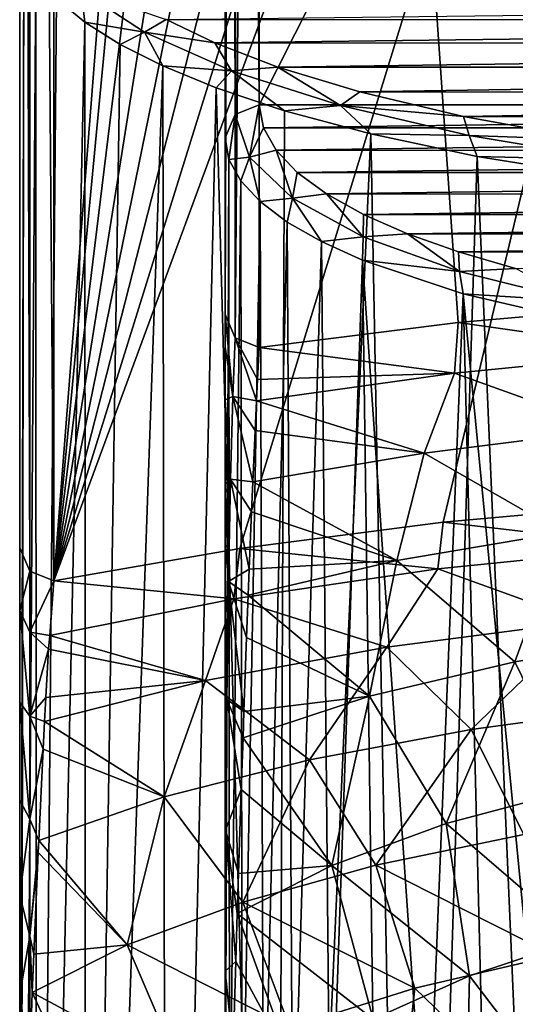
# Model space of a CAD drawing. Header units: millimetres. Extents: x -178 to 325, y 0 to 197.
# Tile 151 of 256: x 134 to 141, y 96 to 110. Entities that reach past the tile are written whole.
import ezdxf

# ---------------------------------------------------------------- set-up
doc = ezdxf.new("R2010")
doc.units = ezdxf.units.MM
doc.header["$LTSCALE"] = 52.148148
for name, color, linetype in [('749', 7, 'CONTINUOUS'), ('750', 7, 'CONTINUOUS'), ('751', 7, 'CONTINUOUS'), ('754', 7, 'CONTINUOUS'), ('755', 7, 'CONTINUOUS'), ('757', 7, 'CONTINUOUS'), ('760', 7, 'CONTINUOUS'), ('761', 7, 'CONTINUOUS'), ('777', 7, 'CONTINUOUS'), ('778', 7, 'CONTINUOUS'), ('779', 7, 'CONTINUOUS'), ('780', 7, 'CONTINUOUS'), ('782', 7, 'CONTINUOUS'), ('806', 7, 'CONTINUOUS'), ('807', 7, 'CONTINUOUS'), ('808', 7, 'CONTINUOUS'), ('809', 7, 'CONTINUOUS')]:
    doc.layers.add(name, color=color, linetype=linetype)

msp = doc.modelspace()

# ---------------------------------------------------------------- linework, layer by layer
at = {"layer": '749', "color": 7, "linetype": 'CONTINUOUS', "true_color": 0xe0f2ff}
for points in [[(134, 86.647), (134, 111.482), (134.058, 111.13, -1.356), (134, 86.647)], [(134, 77.5, 0), (134, 86.647), (134.058, 111.13, -1.356), (134, 77.5, 0)], [(134.237, 110.77, -2.744), (134, 77.5, 0), (134.058, 111.13, -1.356), (134.237, 110.77, -2.744)], [(134.243, 77.5, -2.778), (134, 77.5, 0), (134.237, 110.77, -2.744), (134.243, 77.5, -2.778)], [(134.539, 110.414, -4.117), (134.243, 77.5, -2.778), (134.237, 110.77, -2.744), (134.539, 110.414, -4.117)], [(134.952, 110.071, -5.438), (134.243, 77.5, -2.778), (134.539, 110.414, -4.117), (134.952, 110.071, -5.438)], [(134.965, 77.5, -5.472), (134.243, 77.5, -2.778), (134.952, 110.071, -5.438), (134.965, 77.5, -5.472)], [(135.468, 109.744, -6.695), (134.965, 77.5, -5.472), (134.952, 110.071, -5.438), (135.468, 109.744, -6.695)], [(136.093, 109.429, -7.912), (134.965, 77.5, -5.472), (135.468, 109.744, -6.695), (136.093, 109.429, -7.912)], [(136.144, 77.5, -8), (134.965, 77.5, -5.472), (136.093, 109.429, -7.912), (136.144, 77.5, -8)], [(136.87, 109.109, -9.143), (136.144, 77.5, -8), (136.093, 109.429, -7.912), (136.87, 109.109, -9.143)], [(137.743, 77.5, -10.285), (136.144, 77.5, -8), (136.87, 109.109, -9.143), (137.743, 77.5, -10.285)], [(137.869, 108.774, -10.433), (137.743, 77.5, -10.285), (136.87, 109.109, -9.143), (137.869, 108.774, -10.433)], [(139.129, 108.435, -11.739), (137.743, 77.5, -10.285), (137.869, 108.774, -10.433), (139.129, 108.435, -11.739)], [(139.715, 77.5, -12.257), (137.743, 77.5, -10.285), (139.129, 108.435, -11.739), (139.715, 77.5, -12.257)], [(140.686, 108.105, -13.01), (139.715, 77.5, -12.257), (139.129, 108.435, -11.739), (140.686, 108.105, -13.01)], [(142, 77.5, -13.856), (139.715, 77.5, -12.257), (140.686, 108.105, -13.01), (142, 77.5, -13.856)], [(142.604, 107.8, -14.188), (142, 77.5, -13.856), (140.686, 108.105, -13.01), (142.604, 107.8, -14.188)]]:
    msp.add_3dface(points, dxfattribs=at)
at = {"layer": '750', "color": 7, "linetype": 'CONTINUOUS', "true_color": 0xe0f2ff}
for points in [[(134.5, 146.605, 185.129), (134.5, 101.9, 18.286), (137.986, 146.531, 184.852), (134.5, 146.605, 185.129)], [(137.986, 146.531, 184.852), (134.5, 101.9, 18.286), (138.683, 145.936, 182.633), (137.986, 146.531, 184.852)], [(138.683, 145.936, 182.633), (134.5, 101.9, 18.286), (139.814, 145.388, 180.588), (138.683, 145.936, 182.633)], [(139.814, 145.388, 180.588), (134.5, 101.9, 18.286), (141.337, 144.908, 178.795), (139.814, 145.388, 180.588)], [(141.337, 144.908, 178.795), (134.5, 101.9, 18.286), (143.193, 144.513, 177.323), (141.337, 144.908, 178.795)], [(143.193, 144.513, 177.323), (134.5, 101.9, 18.286), (145.311, 144.22, 176.229), (143.193, 144.513, 177.323)], [(145.311, 144.22, 176.229), (134.5, 101.9, 18.286), (147.609, 144.04, 175.555), (145.311, 144.22, 176.229)], [(147.609, 144.04, 175.555), (134.5, 101.9, 18.286), (150, 143.979, 175.327), (147.609, 144.04, 175.555)], [(134.5, 101.9, 18.286), (137.214, 102.373, 20.052), (150, 143.979, 175.327), (134.5, 101.9, 18.286)], [(137.214, 102.373, 20.052), (140.189, 102.758, 21.488), (150, 143.979, 175.327), (137.214, 102.373, 20.052)], [(140.189, 102.758, 21.488), (143.349, 103.041, 22.545), (150, 143.979, 175.327), (140.189, 102.758, 21.488)]]:
    msp.add_3dface(points, dxfattribs=at)
at = {"layer": '751', "color": 7, "linetype": 'CONTINUOUS', "true_color": 0xe0f2ff}
for points in [[(163.858, 110.104, -7.075), (136.139, 110.106, -7.068), (164.432, 110.45, -5.784), (163.858, 110.104, -7.075)], [(136.852, 109.765, -8.34), (136.139, 110.106, -7.068), (163.858, 110.104, -7.075), (136.852, 109.765, -8.34)], [(163.144, 109.763, -8.348), (136.852, 109.765, -8.34), (163.858, 110.104, -7.075), (163.144, 109.763, -8.348)], [(137.773, 109.413, -9.656), (136.852, 109.765, -8.34), (163.144, 109.763, -8.348), (137.773, 109.413, -9.656)], [(162.222, 109.411, -9.663), (137.773, 109.413, -9.656), (163.144, 109.763, -8.348), (162.222, 109.411, -9.663)], [(138.969, 109.048, -11.017), (137.773, 109.413, -9.656), (162.222, 109.411, -9.663), (138.969, 109.048, -11.017)], [(161.026, 109.047, -11.022), (138.969, 109.048, -11.017), (162.222, 109.411, -9.663), (161.026, 109.047, -11.022)], [(140.483, 108.688, -12.362), (138.969, 109.048, -11.017), (161.026, 109.047, -11.022), (140.483, 108.688, -12.362)], [(159.511, 108.686, -12.367), (140.483, 108.688, -12.362), (161.026, 109.047, -11.022), (159.511, 108.686, -12.367)], [(142.374, 108.351, -13.62), (140.483, 108.688, -12.362), (159.511, 108.686, -12.367), (142.374, 108.351, -13.62)]]:
    msp.add_3dface(points, dxfattribs=at)
at = {"layer": '754', "color": 7, "linetype": 'CONTINUOUS', "true_color": 0xe0f2ff}
for points in [[(143.349, 103.041, 22.545), (140.189, 102.758, 21.488), (143.289, 102.399, 20.773), (143.349, 103.041, 22.545)], [(140.189, 102.758, 21.488), (137.214, 102.373, 20.052), (140.109, 102.079, 19.59), (140.189, 102.758, 21.488)], [(143.289, 102.399, 20.773), (140.189, 102.758, 21.488), (140.109, 102.079, 19.59), (143.289, 102.399, 20.773)], [(137.214, 102.373, 20.052), (134.5, 101.9, 18.286), (137.128, 101.64, 17.968), (137.214, 102.373, 20.052)], [(140.109, 102.079, 19.59), (137.214, 102.373, 20.052), (137.128, 101.64, 17.968), (140.109, 102.079, 19.59)], [(143.289, 102.399, 20.773), (140.109, 102.079, 19.59), (142.236, 101.307, 18.695), (143.289, 102.399, 20.773)], [(140.109, 102.079, 19.59), (137.128, 101.64, 17.968), (139.363, 100.931, 17.349), (140.109, 102.079, 19.59)], [(142.236, 101.307, 18.695), (140.109, 102.079, 19.59), (139.363, 100.931, 17.349), (142.236, 101.307, 18.695)], [(137.128, 101.64, 17.968), (134.5, 101.9, 18.286), (134.438, 101.1, 15.969), (137.128, 101.64, 17.968)], [(137.128, 101.64, 17.968), (134.438, 101.1, 15.969), (136.716, 100.442, 15.6), (137.128, 101.64, 17.968)], [(139.363, 100.931, 17.349), (137.128, 101.64, 17.968), (136.716, 100.442, 15.6), (139.363, 100.931, 17.349)], [(142.236, 101.307, 18.695), (139.363, 100.931, 17.349), (140.594, 99.729, 16.311), (142.236, 101.307, 18.695)], [(143.142, 100.072, 17.464), (142.236, 101.307, 18.695), (140.594, 99.729, 16.311), (143.142, 100.072, 17.464)], [(134.438, 101.1, 15.969), (134.423, 100.9, 15.512), (136.716, 100.442, 15.6), (134.438, 101.1, 15.969)], [(139.363, 100.931, 17.349), (136.716, 100.442, 15.6), (138.235, 99.283, 14.813), (139.363, 100.931, 17.349)], [(140.594, 99.729, 16.311), (139.363, 100.931, 17.349), (138.235, 99.283, 14.813), (140.594, 99.729, 16.311)], [(136.716, 100.442, 15.6), (134.423, 100.9, 15.512), (134.384, 100.198, 14.107), (136.716, 100.442, 15.6)], [(134.364, 99.843, 13.481), (136.716, 100.442, 15.6), (134.384, 100.198, 14.107), (134.364, 99.843, 13.481)], [(136.716, 100.442, 15.6), (134.364, 99.843, 13.481), (136.113, 98.743, 13), (136.716, 100.442, 15.6)], [(138.235, 99.283, 14.813), (136.716, 100.442, 15.6), (136.113, 98.743, 13), (138.235, 99.283, 14.813)], [(143.142, 100.072, 17.464), (140.594, 99.729, 16.311), (141.366, 98.192, 15.326), (143.142, 100.072, 17.464)], [(134.364, 99.843, 13.481), (134.341, 99.44, 12.821), (136.113, 98.743, 13), (134.364, 99.843, 13.481)], [(140.594, 99.729, 16.311), (138.235, 99.283, 14.813), (139.204, 97.745, 13.951), (140.594, 99.729, 16.311)], [(141.366, 98.192, 15.326), (140.594, 99.729, 16.311), (139.204, 97.745, 13.951), (141.366, 98.192, 15.326)], [(136.113, 98.743, 13), (134.341, 99.44, 12.821), (134.278, 98.103, 10.897), (136.113, 98.743, 13)], [(138.235, 99.283, 14.813), (136.113, 98.743, 13), (137.26, 97.204, 12.288), (138.235, 99.283, 14.813)], [(139.204, 97.745, 13.951), (138.235, 99.283, 14.813), (137.26, 97.204, 12.288), (139.204, 97.745, 13.951)], [(136.113, 98.743, 13), (134.278, 98.103, 10.897), (135.572, 96.579, 10.373), (136.113, 98.743, 13)], [(137.26, 97.204, 12.288), (136.113, 98.743, 13), (135.572, 96.579, 10.373), (137.26, 97.204, 12.288)], [(141.366, 98.192, 15.326), (139.204, 97.745, 13.951), (141.816, 96.425, 14.55), (141.366, 98.192, 15.326)], [(134.278, 98.103, 10.897), (134.271, 97.929, 10.671), (135.572, 96.579, 10.373), (134.278, 98.103, 10.897)], [(135.572, 96.579, 10.373), (134.271, 97.929, 10.671), (134.207, 96.445, 8.882), (135.572, 96.579, 10.373)], [(139.204, 97.745, 13.951), (137.26, 97.204, 12.288), (139.775, 95.948, 13.224), (139.204, 97.745, 13.951)], [(141.816, 96.425, 14.55), (139.204, 97.745, 13.951), (139.775, 95.948, 13.224), (141.816, 96.425, 14.55)], [(137.26, 97.204, 12.288), (135.572, 96.579, 10.373), (137.948, 95.369, 11.622), (137.26, 97.204, 12.288)], [(139.775, 95.948, 13.224), (137.26, 97.204, 12.288), (137.948, 95.369, 11.622), (139.775, 95.948, 13.224)], [(134.184, 95.885, 8.264), (135.572, 96.579, 10.373), (134.207, 96.445, 8.882), (134.184, 95.885, 8.264)], [(135.572, 96.579, 10.373), (134.184, 95.885, 8.264), (136.372, 94.702, 9.78), (135.572, 96.579, 10.373)], [(137.948, 95.369, 11.622), (135.572, 96.579, 10.373), (136.372, 94.702, 9.78), (137.948, 95.369, 11.622)], [(141.816, 96.425, 14.55), (139.775, 95.948, 13.224), (141.377, 94.397, 13.678), (141.816, 96.425, 14.55)], [(134.184, 95.885, 8.264), (134.146, 94.837, 7.171), (135.078, 93.958, 7.738), (134.184, 95.885, 8.264)], [(136.372, 94.702, 9.78), (134.184, 95.885, 8.264), (135.078, 93.958, 7.738), (136.372, 94.702, 9.78)], [(139.775, 95.948, 13.224), (137.948, 95.369, 11.622), (139.546, 93.864, 12.343), (139.775, 95.948, 13.224)], [(141.377, 94.397, 13.678), (139.775, 95.948, 13.224), (139.546, 93.864, 12.343), (141.377, 94.397, 13.678)]]:
    msp.add_3dface(points, dxfattribs=at)
at = {"layer": '755', "color": 7, "linetype": 'CONTINUOUS', "true_color": 0xe0f2ff}
for points in [[(134, 102.383, 18.157), (134, 147.088, 184.999), (134, 111.482), (134, 102.383, 18.157)], [(134, 86.647), (134, 87.858, 0.923), (134, 111.482), (134, 86.647)], [(134, 101.47, 15.58), (134, 102.383, 18.157), (134, 111.482), (134, 101.47, 15.58)], [(134, 100.129, 13.026), (134, 101.47, 15.58), (134, 111.482), (134, 100.129, 13.026)], [(134, 98.697, 10.937), (134, 100.129, 13.026), (134, 111.482), (134, 98.697, 10.937)], [(134, 97.313, 9.24), (134, 98.697, 10.937), (134, 111.482), (134, 97.313, 9.24)], [(134, 95.853, 7.676), (134, 97.313, 9.24), (134, 111.482), (134, 95.853, 7.676)], [(134, 94.253, 6.138), (134, 95.853, 7.676), (134, 111.482), (134, 94.253, 6.138)], [(134, 92.479, 4.581), (134, 94.253, 6.138), (134, 111.482), (134, 92.479, 4.581)], [(134, 90.726, 3.146), (134, 92.479, 4.581), (134, 111.482), (134, 90.726, 3.146)], [(134, 89.199, 1.952), (134, 90.726, 3.146), (134, 111.482), (134, 89.199, 1.952)], [(134, 87.858, 0.923), (134, 89.199, 1.952), (134, 111.482), (134, 87.858, 0.923)]]:
    msp.add_3dface(points, dxfattribs=at)
at = {"layer": '757', "color": 7, "linetype": 'CONTINUOUS', "true_color": 0xe0f2ff}
for points in [[(134.952, 110.071, -5.438), (134.539, 110.414, -4.117), (134.897, 110.534, -4.907), (134.952, 110.071, -5.438)], [(136.139, 110.106, -7.068), (135.822, 109.925, -7.18), (134.897, 110.534, -4.907), (136.139, 110.106, -7.068)], [(135.822, 109.925, -7.18), (134.952, 110.071, -5.438), (134.897, 110.534, -4.907), (135.822, 109.925, -7.18)], [(135.468, 109.744, -6.695), (134.952, 110.071, -5.438), (135.822, 109.925, -7.18), (135.468, 109.744, -6.695)], [(136.139, 110.106, -7.068), (136.852, 109.765, -8.34), (135.822, 109.925, -7.18), (136.139, 110.106, -7.068)], [(136.093, 109.429, -7.912), (135.468, 109.744, -6.695), (135.822, 109.925, -7.18), (136.093, 109.429, -7.912)], [(136.852, 109.765, -8.34), (137.093, 109.359, -9.291), (135.822, 109.925, -7.18), (136.852, 109.765, -8.34)], [(137.093, 109.359, -9.291), (136.093, 109.429, -7.912), (135.822, 109.925, -7.18), (137.093, 109.359, -9.291)], [(136.852, 109.765, -8.34), (137.773, 109.413, -9.656), (137.093, 109.359, -9.291), (136.852, 109.765, -8.34)], [(136.87, 109.109, -9.143), (136.093, 109.429, -7.912), (137.093, 109.359, -9.291), (136.87, 109.109, -9.143)], [(137.773, 109.413, -9.656), (138.686, 108.85, -11.189), (137.093, 109.359, -9.291), (137.773, 109.413, -9.656)], [(137.773, 109.413, -9.656), (138.969, 109.048, -11.017), (138.686, 108.85, -11.189), (137.773, 109.413, -9.656)], [(137.869, 108.774, -10.433), (136.87, 109.109, -9.143), (137.093, 109.359, -9.291), (137.869, 108.774, -10.433)], [(138.686, 108.85, -11.189), (137.869, 108.774, -10.433), (137.093, 109.359, -9.291), (138.686, 108.85, -11.189)], [(138.969, 109.048, -11.017), (140.483, 108.688, -12.362), (138.686, 108.85, -11.189), (138.969, 109.048, -11.017)], [(139.129, 108.435, -11.739), (137.869, 108.774, -10.433), (138.686, 108.85, -11.189), (139.129, 108.435, -11.739)], [(140.483, 108.688, -12.362), (140.568, 108.412, -12.824), (138.686, 108.85, -11.189), (140.483, 108.688, -12.362)], [(140.568, 108.412, -12.824), (139.129, 108.435, -11.739), (138.686, 108.85, -11.189), (140.568, 108.412, -12.824)], [(140.483, 108.688, -12.362), (142.374, 108.351, -13.62), (140.568, 108.412, -12.824), (140.483, 108.688, -12.362)], [(140.686, 108.105, -13.01), (139.129, 108.435, -11.739), (140.568, 108.412, -12.824), (140.686, 108.105, -13.01)], [(142.374, 108.351, -13.62), (142.695, 108.057, -14.151), (140.568, 108.412, -12.824), (142.374, 108.351, -13.62)], [(142.695, 108.057, -14.151), (140.686, 108.105, -13.01), (140.568, 108.412, -12.824), (142.695, 108.057, -14.151)], [(142.604, 107.8, -14.188), (140.686, 108.105, -13.01), (142.695, 108.057, -14.151), (142.604, 107.8, -14.188)]]:
    msp.add_3dface(points, dxfattribs=at)
at = {"layer": '760', "color": 7, "linetype": 'CONTINUOUS', "true_color": 0xe0f2ff}
for points in [[(134, 102.383, 18.157), (134, 101.47, 15.58), (134.146, 102.041, 18.248), (134, 102.383, 18.157)], [(134.146, 102.041, 18.248), (134, 101.47, 15.58), (134.146, 101.153, 15.733), (134.146, 102.041, 18.248)], [(134.5, 101.9, 18.286), (134.146, 102.041, 18.248), (134.146, 101.153, 15.733), (134.5, 101.9, 18.286)], [(134.438, 101.1, 15.969), (134.5, 101.9, 18.286), (134.146, 101.153, 15.733), (134.438, 101.1, 15.969)], [(134, 101.47, 15.58), (134, 100.129, 13.026), (134.146, 99.921, 13.364), (134, 101.47, 15.58)], [(134.146, 101.153, 15.733), (134, 101.47, 15.58), (134.146, 99.921, 13.364), (134.146, 101.153, 15.733)], [(134.423, 100.9, 15.512), (134.438, 101.1, 15.969), (134.146, 101.153, 15.733), (134.423, 100.9, 15.512)], [(134.423, 100.9, 15.512), (134.146, 101.153, 15.733), (134.146, 99.921, 13.364), (134.423, 100.9, 15.512)], [(134.384, 100.198, 14.107), (134.423, 100.9, 15.512), (134.146, 99.921, 13.364), (134.384, 100.198, 14.107)], [(134.364, 99.843, 13.481), (134.384, 100.198, 14.107), (134.146, 99.921, 13.364), (134.364, 99.843, 13.481)], [(134, 100.129, 13.026), (134, 98.697, 10.937), (134.146, 98.417, 11.151), (134, 100.129, 13.026)], [(134.146, 99.921, 13.364), (134, 100.129, 13.026), (134.146, 98.417, 11.151), (134.146, 99.921, 13.364)], [(134.341, 99.44, 12.821), (134.364, 99.843, 13.481), (134.146, 99.921, 13.364), (134.341, 99.44, 12.821)], [(134.341, 99.44, 12.821), (134.146, 99.921, 13.364), (134.146, 98.417, 11.151), (134.341, 99.44, 12.821)], [(134.278, 98.103, 10.897), (134.341, 99.44, 12.821), (134.146, 98.417, 11.151), (134.278, 98.103, 10.897)], [(134, 98.697, 10.937), (134, 97.313, 9.24), (134.146, 98.417, 11.151), (134, 98.697, 10.937)], [(134.146, 98.417, 11.151), (134, 97.313, 9.24), (134.146, 96.706, 9.092), (134.146, 98.417, 11.151)], [(134.278, 98.103, 10.897), (134.146, 98.417, 11.151), (134.146, 96.706, 9.092), (134.278, 98.103, 10.897)], [(134.271, 97.929, 10.671), (134.278, 98.103, 10.897), (134.146, 96.706, 9.092), (134.271, 97.929, 10.671)], [(134.207, 96.445, 8.882), (134.271, 97.929, 10.671), (134.146, 96.706, 9.092), (134.207, 96.445, 8.882)], [(134, 97.313, 9.24), (134, 95.853, 7.676), (134.146, 96.706, 9.092), (134, 97.313, 9.24)], [(134, 95.853, 7.676), (134.146, 94.837, 7.171), (134.146, 96.706, 9.092), (134, 95.853, 7.676)], [(134.184, 95.885, 8.264), (134.207, 96.445, 8.882), (134.146, 96.706, 9.092), (134.184, 95.885, 8.264)], [(134.146, 94.837, 7.171), (134.184, 95.885, 8.264), (134.146, 96.706, 9.092), (134.146, 94.837, 7.171)], [(134.146, 94.837, 7.171), (134, 95.853, 7.676), (134, 94.253, 6.138), (134.146, 94.837, 7.171)]]:
    msp.add_3dface(points, dxfattribs=at)
at = {"layer": '761', "color": 7, "linetype": 'CONTINUOUS', "true_color": 0xe0f2ff}
for points in [[(134, 147.088, 184.999), (134, 102.383, 18.157), (134.146, 102.041, 18.248), (134, 147.088, 184.999)], [(134, 147.088, 184.999), (134.146, 102.041, 18.248), (134.146, 146.747, 185.092), (134, 147.088, 184.999)], [(134.5, 101.9, 18.286), (134.5, 146.605, 185.129), (134.146, 146.747, 185.092), (134.5, 101.9, 18.286)], [(134.146, 102.041, 18.248), (134.5, 101.9, 18.286), (134.146, 146.747, 185.092), (134.146, 102.041, 18.248)]]:
    msp.add_3dface(points, dxfattribs=at)
at = {"layer": '777', "color": 7, "linetype": 'CONTINUOUS', "true_color": 0xe0f2ff}
for points in [[(137.057, 108.06, -1.221), (137, 108.377, 0.001), (137, 93), (137.057, 108.06, -1.221)], [(137.064, 93, -1.282), (137.057, 108.06, -1.221), (137, 93), (137.064, 93, -1.282)], [(137.229, 107.75, -2.431), (137.057, 108.06, -1.221), (137.064, 93, -1.282), (137.229, 107.75, -2.431)], [(137.25, 93, -2.537), (137.229, 107.75, -2.431), (137.064, 93, -1.282), (137.25, 93, -2.537)], [(137.514, 107.445, -3.619), (137.229, 107.75, -2.431), (137.25, 93, -2.537), (137.514, 107.445, -3.619)], [(137.56, 93, -3.772), (137.514, 107.445, -3.619), (137.25, 93, -2.537), (137.56, 93, -3.772)], [(137.908, 107.146, -4.774), (137.514, 107.445, -3.619), (137.56, 93, -3.772), (137.908, 107.146, -4.774)], [(137.99, 93, -4.976), (137.908, 107.146, -4.774), (137.56, 93, -3.772), (137.99, 93, -4.976)], [(138.408, 106.861, -5.884), (137.908, 107.146, -4.774), (137.99, 93, -4.976), (138.408, 106.861, -5.884)], [(138.535, 93, -6.126), (138.408, 106.861, -5.884), (137.99, 93, -4.976), (138.535, 93, -6.126)], [(139.007, 106.588, -6.94), (138.408, 106.861, -5.884), (138.535, 93, -6.126), (139.007, 106.588, -6.94)], [(139.192, 93, -7.224), (139.007, 106.588, -6.94), (138.535, 93, -6.126), (139.192, 93, -7.224)], [(140.478, 106.096, -8.851), (139.007, 106.588, -6.94), (139.95, 93, -8.245), (140.478, 106.096, -8.851)], [(139.95, 93, -8.245), (139.007, 106.588, -6.94), (139.192, 93, -7.224), (139.95, 93, -8.245)], [(140.809, 93, -9.193), (140.478, 106.096, -8.851), (139.95, 93, -8.245), (140.809, 93, -9.193)], [(142.263, 105.685, -10.447), (140.478, 106.096, -8.851), (141.751, 93, -10.047), (142.263, 105.685, -10.447)], [(141.751, 93, -10.047), (140.478, 106.096, -8.851), (140.809, 93, -9.193), (141.751, 93, -10.047)]]:
    msp.add_3dface(points, dxfattribs=at)
at = {"layer": '778', "color": 7, "linetype": 'CONTINUOUS', "true_color": 0xe0f2ff}
for points in [[(143.521, 105.951, 21.814), (143.462, 105.246, 19.802), (140.406, 105.679, 20.801), (143.521, 105.951, 21.814)], [(140.354, 104.938, 18.663), (137.5, 105.313, 19.433), (140.406, 105.679, 20.801), (140.354, 104.938, 18.663)], [(143.462, 105.246, 19.802), (140.354, 104.938, 18.663), (140.406, 105.679, 20.801), (143.462, 105.246, 19.802)], [(137.473, 104.847, 17.955), (137.5, 105.313, 19.433), (140.354, 104.938, 18.663), (137.473, 104.847, 17.955)], [(140.354, 104.938, 18.663), (143.462, 105.246, 19.802), (142.643, 104.116, 17.55), (140.354, 104.938, 18.663)], [(137.458, 104.534, 17.15), (137.473, 104.847, 17.955), (140.354, 104.938, 18.663), (137.458, 104.534, 17.15)], [(137.458, 104.534, 17.15), (140.354, 104.938, 18.663), (139.908, 103.768, 16.307), (137.458, 104.534, 17.15)], [(139.908, 103.768, 16.307), (140.354, 104.938, 18.663), (142.643, 104.116, 17.55), (139.908, 103.768, 16.307)], [(137.438, 104.1, 16.178), (137.458, 104.534, 17.15), (139.908, 103.768, 16.307), (137.438, 104.1, 16.178)], [(137.404, 103.347, 14.754), (137.438, 104.1, 16.178), (139.908, 103.768, 16.307), (137.404, 103.347, 14.754)], [(139.908, 103.768, 16.307), (142.643, 104.116, 17.55), (141.924, 102.606, 15.346), (139.908, 103.768, 16.307)], [(137.404, 103.347, 14.754), (139.908, 103.768, 16.307), (139.511, 102.198, 13.976), (137.404, 103.347, 14.754)], [(139.511, 102.198, 13.976), (139.908, 103.768, 16.307), (141.924, 102.606, 15.346), (139.511, 102.198, 13.976)], [(137.387, 102.912, 14.035), (137.404, 103.347, 14.754), (139.511, 102.198, 13.976), (137.387, 102.912, 14.035)], [(137.353, 102.07, 12.791), (137.387, 102.912, 14.035), (139.511, 102.198, 13.976), (137.353, 102.07, 12.791)], [(139.511, 102.198, 13.976), (141.924, 102.606, 15.346), (141.236, 100.718, 13.218), (139.511, 102.198, 13.976)], [(141.236, 100.718, 13.218), (141.924, 102.606, 15.346), (143.579, 101.108, 14.408), (141.236, 100.718, 13.218)], [(137.339, 101.691, 12.279), (137.353, 102.07, 12.791), (139.511, 102.198, 13.976), (137.339, 101.691, 12.279)], [(137.339, 101.691, 12.279), (139.511, 102.198, 13.976), (139.111, 100.214, 11.681), (137.339, 101.691, 12.279)], [(139.111, 100.214, 11.681), (139.511, 102.198, 13.976), (141.236, 100.718, 13.218), (139.111, 100.214, 11.681)], [(137.316, 101.072, 11.496), (137.339, 101.691, 12.279), (139.111, 100.214, 11.681), (137.316, 101.072, 11.496)], [(137.277, 99.993, 10.256), (137.316, 101.072, 11.496), (139.111, 100.214, 11.681), (137.277, 99.993, 10.256)], [(141.236, 100.718, 13.218), (143.579, 101.108, 14.408), (142.138, 98.859, 12.296), (141.236, 100.718, 13.218)], [(139.111, 100.214, 11.681), (141.236, 100.718, 13.218), (140.23, 98.352, 10.924), (139.111, 100.214, 11.681)], [(140.23, 98.352, 10.924), (141.236, 100.718, 13.218), (142.138, 98.859, 12.296), (140.23, 98.352, 10.924)], [(137.263, 99.608, 9.845), (137.277, 99.993, 10.256), (139.111, 100.214, 11.681), (137.263, 99.608, 9.845)], [(137.263, 99.608, 9.845), (139.111, 100.214, 11.681), (138.561, 97.741, 9.279), (137.263, 99.608, 9.845)], [(138.561, 97.741, 9.279), (139.111, 100.214, 11.681), (140.23, 98.352, 10.924), (138.561, 97.741, 9.279)], [(137.237, 98.851, 9.077), (137.263, 99.608, 9.845), (138.561, 97.741, 9.279), (137.237, 98.851, 9.077)], [(137.196, 97.623, 7.926), (137.237, 98.851, 9.077), (138.561, 97.741, 9.279), (137.196, 97.623, 7.926)], [(140.23, 98.352, 10.924), (142.138, 98.859, 12.296), (142.191, 96.668, 11.257), (140.23, 98.352, 10.924)], [(138.561, 97.741, 9.279), (140.23, 98.352, 10.924), (140.574, 96.128, 9.98), (138.561, 97.741, 9.279)], [(140.574, 96.128, 9.98), (140.23, 98.352, 10.924), (142.191, 96.668, 11.257), (140.574, 96.128, 9.98)], [(137.178, 97.038, 7.411), (137.196, 97.623, 7.926), (138.561, 97.741, 9.279), (137.178, 97.038, 7.411)], [(137.178, 97.038, 7.411), (138.561, 97.741, 9.279), (139.166, 95.493, 8.483), (137.178, 97.038, 7.411)], [(139.166, 95.493, 8.483), (138.561, 97.741, 9.279), (140.574, 96.128, 9.98), (139.166, 95.493, 8.483)], [(137.157, 96.336, 6.816), (137.178, 97.038, 7.411), (137.998, 94.775, 6.802), (137.157, 96.336, 6.816)], [(137.998, 94.775, 6.802), (137.178, 97.038, 7.411), (139.166, 95.493, 8.483), (137.998, 94.775, 6.802)], [(140.574, 96.128, 9.98), (142.191, 96.668, 11.257), (141.95, 94.321, 10.426), (140.574, 96.128, 9.98)], [(137.121, 95.06, 5.793), (137.157, 96.336, 6.816), (137.998, 94.775, 6.802), (137.121, 95.06, 5.793)], [(139.166, 95.493, 8.483), (140.574, 96.128, 9.98), (140.519, 93.71, 9.155), (139.166, 95.493, 8.483)], [(140.519, 93.71, 9.155), (140.574, 96.128, 9.98), (141.95, 94.321, 10.426), (140.519, 93.71, 9.155)]]:
    msp.add_3dface(points, dxfattribs=at)
at = {"layer": '779', "color": 7, "linetype": 'CONTINUOUS', "true_color": 0xe0f2ff}
for points in [[(137, 105.796, 19.304), (137, 108.377, 0.001), (137, 157.947, 184.999), (137, 105.796, 19.304)], [(137, 153.694, 177.14), (137, 105.796, 19.304), (137, 157.947, 184.999), (137, 153.694, 177.14)], [(137, 153.335, 176.845), (137, 105.796, 19.304), (137, 153.694, 177.14), (137, 153.335, 176.845)], [(137, 153.094, 176.761), (137, 105.796, 19.304), (137, 153.335, 176.845), (137, 153.094, 176.761)], [(137, 152.839, 176.742), (137, 105.796, 19.304), (137, 153.094, 176.761), (137, 152.839, 176.742)], [(137, 150.356, 176.898), (137, 105.796, 19.304), (137, 152.839, 176.742), (137, 150.356, 176.898)], [(137, 148.066, 177.057), (137, 105.796, 19.304), (137, 150.356, 176.898), (137, 148.066, 177.057)], [(137, 93), (137, 108.377, 0.001), (137, 93, 1.616), (137, 93)], [(137, 108.377, 0.001), (137, 105.796, 19.304), (137, 105.316, 17.784), (137, 108.377, 0.001)], [(137, 93, 1.616), (137, 108.377, 0.001), (137, 101.424, 11.193), (137, 93, 1.616)], [(137, 101.424, 11.193), (137, 108.377, 0.001), (137, 102.453, 12.504), (137, 101.424, 11.193)], [(137, 102.453, 12.504), (137, 108.377, 0.001), (137, 103.32, 13.769), (137, 102.453, 12.504)], [(137, 103.32, 13.769), (137, 108.377, 0.001), (137, 104.546, 15.961), (137, 103.32, 13.769)], [(137, 104.546, 15.961), (137, 108.377, 0.001), (137, 105.316, 17.784), (137, 104.546, 15.961)], [(137, 100.314, 9.944), (137, 93, 1.616), (137, 101.424, 11.193), (137, 100.314, 9.944)], [(137, 99.139, 8.764), (137, 93, 1.616), (137, 100.314, 9.944), (137, 99.139, 8.764)], [(137, 97.877, 7.62), (137, 93, 1.616), (137, 99.139, 8.764), (137, 97.877, 7.62)], [(137, 96.555, 6.526), (137, 93, 1.616), (137, 97.877, 7.62), (137, 96.555, 6.526)], [(137, 96.196, 6.244), (137, 93, 1.616), (137, 96.555, 6.526), (137, 96.196, 6.244)], [(137, 95.246, 5.525), (137, 93, 1.616), (137, 96.196, 6.244), (137, 95.246, 5.525)]]:
    msp.add_3dface(points, dxfattribs=at)
at = {"layer": '780', "color": 7, "linetype": 'CONTINUOUS', "true_color": 0xe0f2ff}
for points in [[(137.5, 108.859, -0.129), (162.5, 108.859, -0.129), (162.5, 158.43, 184.871), (137.5, 108.859, -0.129)], [(137.5, 158.43, 184.871), (137.5, 108.859, -0.129), (162.5, 158.43, 184.871), (137.5, 158.43, 184.871)], [(137.563, 108.524, -1.381), (162.5, 108.859, -0.129), (137.5, 108.859, -0.129), (137.563, 108.524, -1.381)], [(162.436, 108.522, -1.387), (162.5, 108.859, -0.129), (137.563, 108.524, -1.381), (162.436, 108.522, -1.387)], [(137.748, 108.196, -2.607), (162.436, 108.522, -1.387), (137.563, 108.524, -1.381), (137.748, 108.196, -2.607)], [(162.25, 108.193, -2.617), (162.436, 108.522, -1.387), (137.748, 108.196, -2.607), (162.25, 108.193, -2.617)], [(138.056, 107.872, -3.813), (162.25, 108.193, -2.617), (137.748, 108.196, -2.607), (138.056, 107.872, -3.813)], [(161.941, 107.87, -3.824), (162.25, 108.193, -2.617), (138.056, 107.872, -3.813), (161.941, 107.87, -3.824)], [(138.483, 107.558, -4.988), (161.941, 107.87, -3.824), (138.056, 107.872, -3.813), (138.483, 107.558, -4.988)], [(161.513, 107.555, -4.997), (161.941, 107.87, -3.824), (138.483, 107.558, -4.988), (161.513, 107.555, -4.997)], [(139.021, 107.259, -6.104), (161.513, 107.555, -4.997), (138.483, 107.558, -4.988), (139.021, 107.259, -6.104)], [(160.975, 107.256, -6.112), (161.513, 107.555, -4.997), (139.021, 107.259, -6.104), (160.975, 107.256, -6.112)], [(139.668, 106.974, -7.164), (160.975, 107.256, -6.112), (139.021, 107.259, -6.104), (139.668, 106.974, -7.164)], [(160.327, 106.973, -7.171), (160.975, 107.256, -6.112), (139.668, 106.974, -7.164), (160.327, 106.973, -7.171)], [(140.409, 106.711, -8.146), (160.327, 106.973, -7.171), (139.668, 106.974, -7.164), (140.409, 106.711, -8.146)], [(159.586, 106.71, -8.152), (160.327, 106.973, -7.171), (140.409, 106.711, -8.146), (159.586, 106.71, -8.152)], [(141.246, 106.469, -9.051), (159.586, 106.71, -8.152), (140.409, 106.711, -8.146), (141.246, 106.469, -9.051)]]:
    msp.add_3dface(points, dxfattribs=at)
at = {"layer": '782', "color": 7, "linetype": 'CONTINUOUS', "true_color": 0xe0f2ff}
for points in [[(140.406, 105.679, 20.801), (137.5, 105.313, 19.433), (137.5, 147.583, 177.187), (140.406, 105.679, 20.801)], [(149.901, 106.171, 22.637), (146.713, 106.115, 22.426), (137.5, 147.583, 177.187), (149.901, 106.171, 22.637)], [(140.626, 147.004, 175.028), (149.901, 106.171, 22.637), (137.5, 147.583, 177.187), (140.626, 147.004, 175.028)], [(146.713, 106.115, 22.426), (143.521, 105.951, 21.814), (137.5, 147.583, 177.187), (146.713, 106.115, 22.426)], [(143.521, 105.951, 21.814), (140.406, 105.679, 20.801), (137.5, 147.583, 177.187), (143.521, 105.951, 21.814)], [(142.338, 146.699, 173.886), (149.901, 106.171, 22.637), (140.626, 147.004, 175.028), (142.338, 146.699, 173.886)]]:
    msp.add_3dface(points, dxfattribs=at)
at = {"layer": '806', "color": 7, "linetype": 'CONTINUOUS', "true_color": 0xe0f2ff}
for points in [[(137, 105.796, 19.304), (137, 148.066, 177.057), (137.148, 147.723, 177.149), (137, 105.796, 19.304)], [(137.146, 105.454, 19.395), (137, 105.796, 19.304), (137.148, 147.723, 177.149), (137.146, 105.454, 19.395)], [(137.182, 147.693, 177.157), (137.146, 105.454, 19.395), (137.148, 147.723, 177.149), (137.182, 147.693, 177.157)], [(137.5, 147.583, 177.187), (137.146, 105.454, 19.395), (137.182, 147.693, 177.157), (137.5, 147.583, 177.187)], [(137.5, 147.583, 177.187), (137.5, 105.313, 19.433), (137.146, 105.454, 19.395), (137.5, 147.583, 177.187)]]:
    msp.add_3dface(points, dxfattribs=at)
at = {"layer": '807', "color": 7, "linetype": 'CONTINUOUS', "true_color": 0xe0f2ff}
for points in [[(137, 105.316, 17.784), (137, 105.796, 19.304), (137.115, 104.594, 16.831), (137, 105.316, 17.784)], [(137, 105.796, 19.304), (137.146, 105.454, 19.395), (137.115, 104.594, 16.831), (137, 105.796, 19.304)], [(137.146, 105.454, 19.395), (137.458, 104.534, 17.15), (137.115, 104.594, 16.831), (137.146, 105.454, 19.395)], [(137.5, 105.313, 19.433), (137.473, 104.847, 17.955), (137.146, 105.454, 19.395), (137.5, 105.313, 19.433)], [(137.473, 104.847, 17.955), (137.458, 104.534, 17.15), (137.146, 105.454, 19.395), (137.473, 104.847, 17.955)], [(137, 104.546, 15.961), (137, 105.316, 17.784), (137.115, 104.594, 16.831), (137, 104.546, 15.961)], [(137, 104.546, 15.961), (137.115, 104.594, 16.831), (137.082, 103.389, 14.401), (137, 104.546, 15.961)], [(137, 103.32, 13.769), (137, 104.546, 15.961), (137.082, 103.389, 14.401), (137, 103.32, 13.769)], [(137.115, 104.594, 16.831), (137.404, 103.347, 14.754), (137.082, 103.389, 14.401), (137.115, 104.594, 16.831)], [(137.458, 104.534, 17.15), (137.438, 104.1, 16.178), (137.115, 104.594, 16.831), (137.458, 104.534, 17.15)], [(137.438, 104.1, 16.178), (137.404, 103.347, 14.754), (137.115, 104.594, 16.831), (137.438, 104.1, 16.178)], [(137, 103.32, 13.769), (137.082, 103.389, 14.401), (137.052, 101.893, 12.129), (137, 103.32, 13.769)], [(137.082, 103.389, 14.401), (137.353, 102.07, 12.791), (137.052, 101.893, 12.129), (137.082, 103.389, 14.401)], [(137.404, 103.347, 14.754), (137.387, 102.912, 14.035), (137.082, 103.389, 14.401), (137.404, 103.347, 14.754)], [(137.387, 102.912, 14.035), (137.353, 102.07, 12.791), (137.082, 103.389, 14.401), (137.387, 102.912, 14.035)], [(137, 102.453, 12.504), (137, 103.32, 13.769), (137.052, 101.893, 12.129), (137, 102.453, 12.504)], [(137, 101.424, 11.193), (137, 102.453, 12.504), (137.052, 101.893, 12.129), (137, 101.424, 11.193)], [(137.353, 102.07, 12.791), (137.339, 101.691, 12.279), (137.052, 101.893, 12.129), (137.353, 102.07, 12.791)], [(137, 101.424, 11.193), (137.052, 101.893, 12.129), (137.025, 100.166, 10.017), (137, 101.424, 11.193)], [(137.052, 101.893, 12.129), (137.277, 99.993, 10.256), (137.025, 100.166, 10.017), (137.052, 101.893, 12.129)], [(137.339, 101.691, 12.279), (137.316, 101.072, 11.496), (137.052, 101.893, 12.129), (137.339, 101.691, 12.279)], [(137.316, 101.072, 11.496), (137.277, 99.993, 10.256), (137.052, 101.893, 12.129), (137.316, 101.072, 11.496)], [(137, 100.314, 9.944), (137, 101.424, 11.193), (137.025, 100.166, 10.017), (137, 100.314, 9.944)], [(137, 99.139, 8.764), (137, 100.314, 9.944), (137.025, 100.166, 10.017), (137, 99.139, 8.764)], [(137, 99.139, 8.764), (137.025, 100.166, 10.017), (137.007, 98.255, 8.062), (137, 99.139, 8.764)], [(137.025, 100.166, 10.017), (137.237, 98.851, 9.077), (137.007, 98.255, 8.062), (137.025, 100.166, 10.017)], [(137.277, 99.993, 10.256), (137.263, 99.608, 9.845), (137.025, 100.166, 10.017), (137.277, 99.993, 10.256)], [(137.263, 99.608, 9.845), (137.237, 98.851, 9.077), (137.025, 100.166, 10.017), (137.263, 99.608, 9.845)], [(137, 97.877, 7.62), (137, 99.139, 8.764), (137.007, 98.255, 8.062), (137, 97.877, 7.62)], [(137.237, 98.851, 9.077), (137.196, 97.623, 7.926), (137.007, 98.255, 8.062), (137.237, 98.851, 9.077)], [(137.157, 96.336, 6.816), (137, 96.196, 6.244), (137.007, 98.255, 8.062), (137.157, 96.336, 6.816)], [(137, 96.196, 6.244), (137, 97.877, 7.62), (137.007, 98.255, 8.062), (137, 96.196, 6.244)], [(137.196, 97.623, 7.926), (137.178, 97.038, 7.411), (137.007, 98.255, 8.062), (137.196, 97.623, 7.926)], [(137.178, 97.038, 7.411), (137.157, 96.336, 6.816), (137.007, 98.255, 8.062), (137.178, 97.038, 7.411)], [(137, 96.196, 6.244), (137, 96.555, 6.526), (137, 97.877, 7.62), (137, 96.196, 6.244)], [(137.157, 96.336, 6.816), (137.121, 95.06, 5.793), (137, 96.196, 6.244), (137.157, 96.336, 6.816)], [(137.121, 95.06, 5.793), (137, 95.246, 5.525), (137, 96.196, 6.244), (137.121, 95.06, 5.793)]]:
    msp.add_3dface(points, dxfattribs=at)
at = {"layer": '808', "color": 7, "linetype": 'CONTINUOUS', "true_color": 0xe0f2ff}
for points in [[(137.5, 108.859, -0.129), (137.146, 108.718, -0.092), (137.358, 108.096, -2.412), (137.5, 108.859, -0.129)], [(137.563, 108.524, -1.381), (137.5, 108.859, -0.129), (137.358, 108.096, -2.412), (137.563, 108.524, -1.381)], [(137, 108.377, 0.001), (137.057, 108.06, -1.221), (137.146, 108.718, -0.092), (137, 108.377, 0.001)], [(137.146, 108.718, -0.092), (137.057, 108.06, -1.221), (137.358, 108.096, -2.412), (137.146, 108.718, -0.092)], [(137.748, 108.196, -2.607), (137.563, 108.524, -1.381), (137.358, 108.096, -2.412), (137.748, 108.196, -2.607)], [(137.748, 108.196, -2.607), (137.358, 108.096, -2.412), (137.987, 107.494, -4.66), (137.748, 108.196, -2.607)], [(138.056, 107.872, -3.813), (137.748, 108.196, -2.607), (137.987, 107.494, -4.66), (138.056, 107.872, -3.813)], [(137.057, 108.06, -1.221), (137.229, 107.75, -2.431), (137.358, 108.096, -2.412), (137.057, 108.06, -1.221)], [(137.229, 107.75, -2.431), (137.514, 107.445, -3.619), (137.358, 108.096, -2.412), (137.229, 107.75, -2.431)], [(137.358, 108.096, -2.412), (137.514, 107.445, -3.619), (137.987, 107.494, -4.66), (137.358, 108.096, -2.412)], [(138.483, 107.558, -4.988), (138.056, 107.872, -3.813), (137.987, 107.494, -4.66), (138.483, 107.558, -4.988)], [(138.483, 107.558, -4.988), (137.987, 107.494, -4.66), (139.019, 106.93, -6.765), (138.483, 107.558, -4.988)], [(139.021, 107.259, -6.104), (138.483, 107.558, -4.988), (139.019, 106.93, -6.765), (139.021, 107.259, -6.104)], [(137.514, 107.445, -3.619), (137.908, 107.146, -4.774), (137.987, 107.494, -4.66), (137.514, 107.445, -3.619)], [(137.908, 107.146, -4.774), (138.408, 106.861, -5.884), (137.987, 107.494, -4.66), (137.908, 107.146, -4.774)], [(137.987, 107.494, -4.66), (138.408, 106.861, -5.884), (139.019, 106.93, -6.765), (137.987, 107.494, -4.66)], [(139.668, 106.974, -7.164), (139.021, 107.259, -6.104), (139.019, 106.93, -6.765), (139.668, 106.974, -7.164)], [(139.668, 106.974, -7.164), (139.019, 106.93, -6.765), (140.425, 106.423, -8.658), (139.668, 106.974, -7.164)], [(140.409, 106.711, -8.146), (139.668, 106.974, -7.164), (140.425, 106.423, -8.658), (140.409, 106.711, -8.146)], [(138.408, 106.861, -5.884), (139.007, 106.588, -6.94), (139.019, 106.93, -6.765), (138.408, 106.861, -5.884)], [(139.019, 106.93, -6.765), (139.007, 106.588, -6.94), (140.425, 106.423, -8.658), (139.019, 106.93, -6.765)], [(141.246, 106.469, -9.051), (140.409, 106.711, -8.146), (140.425, 106.423, -8.658), (141.246, 106.469, -9.051)], [(139.007, 106.588, -6.94), (140.478, 106.096, -8.851), (140.425, 106.423, -8.658), (139.007, 106.588, -6.94)], [(141.246, 106.469, -9.051), (140.425, 106.423, -8.658), (142.166, 105.99, -10.272), (141.246, 106.469, -9.051)], [(140.425, 106.423, -8.658), (140.478, 106.096, -8.851), (142.166, 105.99, -10.272), (140.425, 106.423, -8.658)], [(140.478, 106.096, -8.851), (142.263, 105.685, -10.447), (142.166, 105.99, -10.272), (140.478, 106.096, -8.851)]]:
    msp.add_3dface(points, dxfattribs=at)
at = {"layer": '809', "color": 7, "linetype": 'CONTINUOUS', "true_color": 0xe0f2ff}
for points in [[(137.5, 108.859, -0.129), (137.5, 158.43, 184.871), (137.146, 158.289, 184.908), (137.5, 108.859, -0.129)], [(137.103, 158.241, 184.921), (137, 157.947, 184.999), (137.146, 108.718, -0.092), (137.103, 158.241, 184.921)], [(137.146, 158.289, 184.908), (137.103, 158.241, 184.921), (137.146, 108.718, -0.092), (137.146, 158.289, 184.908)], [(137.5, 108.859, -0.129), (137.146, 158.289, 184.908), (137.146, 108.718, -0.092), (137.5, 108.859, -0.129)], [(137, 157.947, 184.999), (137, 108.377, 0.001), (137.146, 108.718, -0.092), (137, 157.947, 184.999)]]:
    msp.add_3dface(points, dxfattribs=at)

doc.saveas('drawing.dxf')
